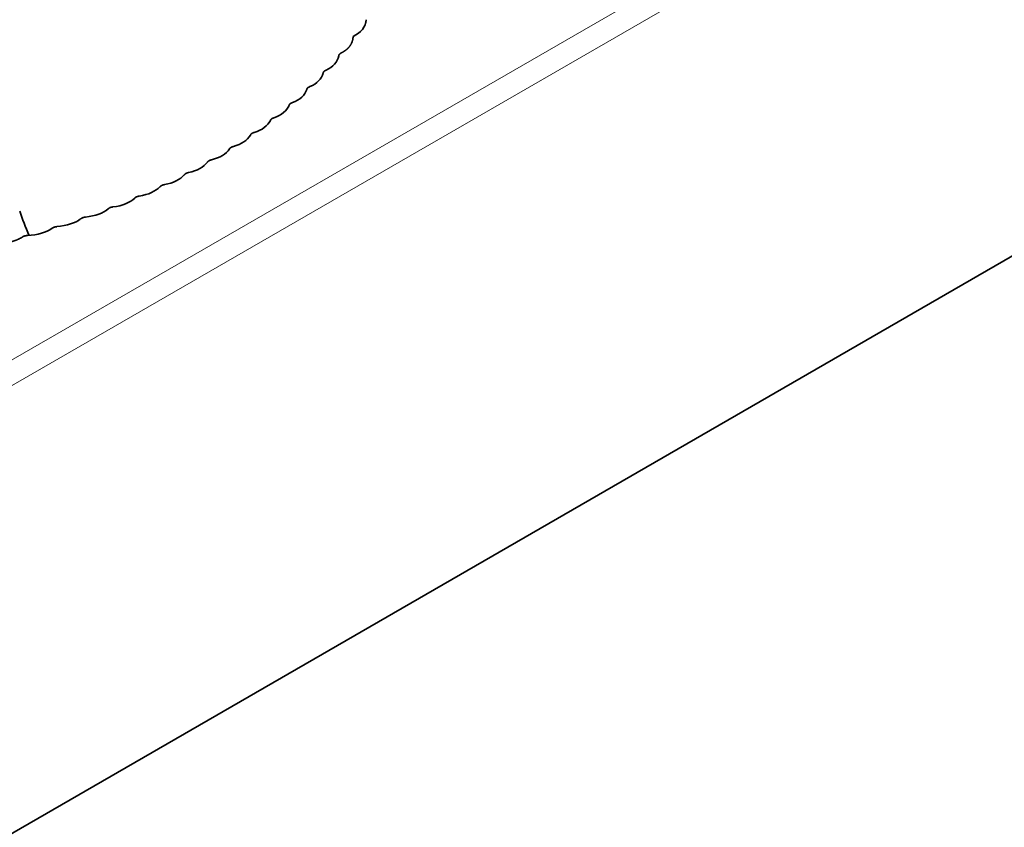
# Model space of a CAD drawing. Header units: millimetres. Extents: x 7 to 415, y 7 to 290.
# Tile 69 of 86: x 337 to 349, y 79 to 89. Entities that reach past the tile are written whole.
import ezdxf

# ---------------------------------------------------------------- set-up
doc = ezdxf.new("R2010")
doc.units = ezdxf.units.MM
doc.layers.add('Sichtbar (ISO)', color=7, linetype='Continuous', lineweight=35)
doc.layers.add('Sichtbar schmal (ISO)', color=7, linetype='Continuous', lineweight=18)

msp = doc.modelspace()

# ---------------------------------------------------------------- linework, layer by layer
at = {"layer": 'Sichtbar (ISO)'}
msp.add_line((401.826, 116.849), (296.043, 55.775), dxfattribs=at)
for centre, major_axis, ratio, start_param, end_param in [((340.532, 89.515), (-0.5, 0.14), 0.638448, 2.489402, 3.277374), ((340.175, 89.08), (-0.516, 0.127), 0.619206, 2.484617, 3.174735), ((339.979, 88.873), (-0.521, 0.119), 0.610703, 2.439828, 3.124599), ((339.77, 88.674), (-0.527, 0.113), 0.601505, 2.39625, 3.076434), ((339.547, 88.483), (-0.533, 0.107), 0.591767, 2.353834, 3.030203), ((339.31, 88.3), (-0.539, 0.102), 0.581607, 2.312566, 2.985989), ((339.06, 88.124), (-0.544, 0.098), 0.571129, 2.272418, 2.943836), ((338.797, 87.957), (-0.55, 0.094), 0.560427, 2.233355, 2.903752), ((338.52, 87.797), (0.556, -0.092), 0.549578, 5.337259, 6.007655), ((338.23, 87.645), (0.562, -0.09), 0.538663, 5.300217, 5.971635), ((337.926, 87.501), (0.568, -0.088), 0.527737, 5.264152, 5.937575), ((337.609, 87.364), (0.575, -0.088), 0.516855, 5.229036, 5.905404), ((342.449, 84.61), (-5.688, 4.264), 0.413876, 0.551515, 0.621946), ((337.278, 87.236), (0.581, -0.088), 0.50607, 5.194847, 5.875031), ((336.933, 87.115), (-0.587, 0.088), 0.495429, 2.019981, 2.704752), ((336.575, 87.002), (-0.594, 0.089), 0.484983, 1.987526, 2.677644)]:
    msp.add_ellipse(centre, major_axis=major_axis, ratio=ratio, start_param=start_param, end_param=end_param, dxfattribs=at)
for points, degree in [([(341.032, 89.376), (341.033, 89.388), (341.035, 89.401), (341.038, 89.413)], 3), ([(341.038, 89.405), (341.036, 89.4), (341.035, 89.394), (341.034, 89.389), (341.033, 89.384), (341.032, 89.378)], 5), ([(340.727, 89.001), (340.781, 89.029), (340.823, 89.063), (340.854, 89.104), (340.873, 89.152), (340.875, 89.21)], 5), ([(340.873, 89.191), (340.872, 89.183), (340.871, 89.176), (340.87, 89.168)], 3), ([(336.712, 86.683), (336.664, 86.652), (336.604, 86.628), (336.533, 86.61), (336.45, 86.598), (336.349, 86.598)], 5)]:
    msp.add_open_spline(points, degree=degree, dxfattribs=at)
for points, weights in [([(340.693, 88.964), (340.694, 88.974), (340.698, 88.982), (340.705, 88.989), (340.714, 88.995), (340.727, 89.001)], [1, 1.03391725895, 1.05087588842, 1.05087588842, 1.03391725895, 1]), ([(340.499, 88.749), (340.501, 88.758), (340.505, 88.766), (340.512, 88.773), (340.522, 88.779), (340.535, 88.785)], [1, 1.03390913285, 1.05086369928, 1.05086369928, 1.03390913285, 1]), ([(340.291, 88.541), (340.294, 88.551), (340.299, 88.559), (340.306, 88.565), (340.316, 88.571), (340.33, 88.577)], [1, 1.0348407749, 1.05226116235, 1.05226116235, 1.0348407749, 1]), ([(340.069, 88.342), (340.072, 88.351), (340.078, 88.359), (340.086, 88.366), (340.097, 88.371), (340.111, 88.376)], [1, 1.03570165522, 1.05355248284, 1.05355248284, 1.03570165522, 1]), ([(339.833, 88.151), (339.837, 88.16), (339.843, 88.168), (339.852, 88.174), (339.863, 88.18), (339.878, 88.184)], [1, 1.03648379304, 1.05472568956, 1.05472568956, 1.03648379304, 1]), ([(339.583, 87.968), (339.588, 87.977), (339.595, 87.985), (339.603, 87.991), (339.615, 87.996), (339.63, 88)], [1, 1.03717955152, 1.05576932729, 1.05576932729, 1.03717955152, 1]), ([(339.32, 87.793), (339.325, 87.802), (339.332, 87.809), (339.341, 87.815), (339.354, 87.82), (339.369, 87.824)], [1, 1.03777993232, 1.05666989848, 1.05666989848, 1.03777993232, 1]), ([(339.062, 87.644), (339.057, 87.641), (339.053, 87.638), (339.049, 87.634), (339.045, 87.63), (339.042, 87.626)], [1.0478440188, 1.04782292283, 1.04302797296, 1.0334591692, 1.01911651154, 1]), ([(339.062, 87.644), (339.067, 87.647), (339.072, 87.65), (339.079, 87.652), (339.086, 87.654), (339.094, 87.656)], [1.0478440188, 1.04782292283, 1.04302797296, 1.0334591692, 1.01911651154, 1]), ([(338.805, 87.495), (338.789, 87.492), (338.776, 87.488), (338.766, 87.483), (338.757, 87.476), (338.751, 87.467)], [1, 1.03777993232, 1.05666989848, 1.05666989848, 1.03777993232, 1]), ([(338.502, 87.343), (338.485, 87.341), (338.472, 87.337), (338.462, 87.332), (338.453, 87.325), (338.445, 87.316)], [1, 1.03717955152, 1.05576932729, 1.05576932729, 1.03717955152, 1]), ([(338.185, 87.199), (338.168, 87.197), (338.155, 87.193), (338.144, 87.188), (338.134, 87.182), (338.126, 87.173)], [1, 1.03648379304, 1.05472568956, 1.05472568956, 1.03648379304, 1]), ([(337.853, 87.063), (337.837, 87.061), (337.823, 87.058), (337.812, 87.053), (337.802, 87.047), (337.794, 87.039)], [1, 1.03570165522, 1.05355248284, 1.05355248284, 1.03570165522, 1]), ([(337.508, 86.935), (337.492, 86.933), (337.478, 86.93), (337.466, 86.926), (337.456, 86.92), (337.447, 86.912)], [1, 1.0348407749, 1.05226116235, 1.05226116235, 1.0348407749, 1]), ([(337.149, 86.814), (337.132, 86.813), (337.119, 86.811), (337.107, 86.807), (337.096, 86.801), (337.087, 86.793)], [1, 1.03390913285, 1.05086369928, 1.05086369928, 1.03390913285, 1]), ([(336.776, 86.702), (336.759, 86.702), (336.745, 86.699), (336.733, 86.696), (336.722, 86.69), (336.712, 86.683)], [1, 1.03391725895, 1.05087588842, 1.05087588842, 1.03391725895, 1])]:
    msp.add_rational_spline(points, weights, degree=5, dxfattribs=at)
at = {"layer": 'Sichtbar schmal (ISO)'}
for p, q in [((401.685, 122.728), (295.902, 61.654)), ((296.043, 61.409), (401.826, 122.483))]:
    msp.add_line(p, q, dxfattribs=at)

doc.saveas('drawing.dxf')
